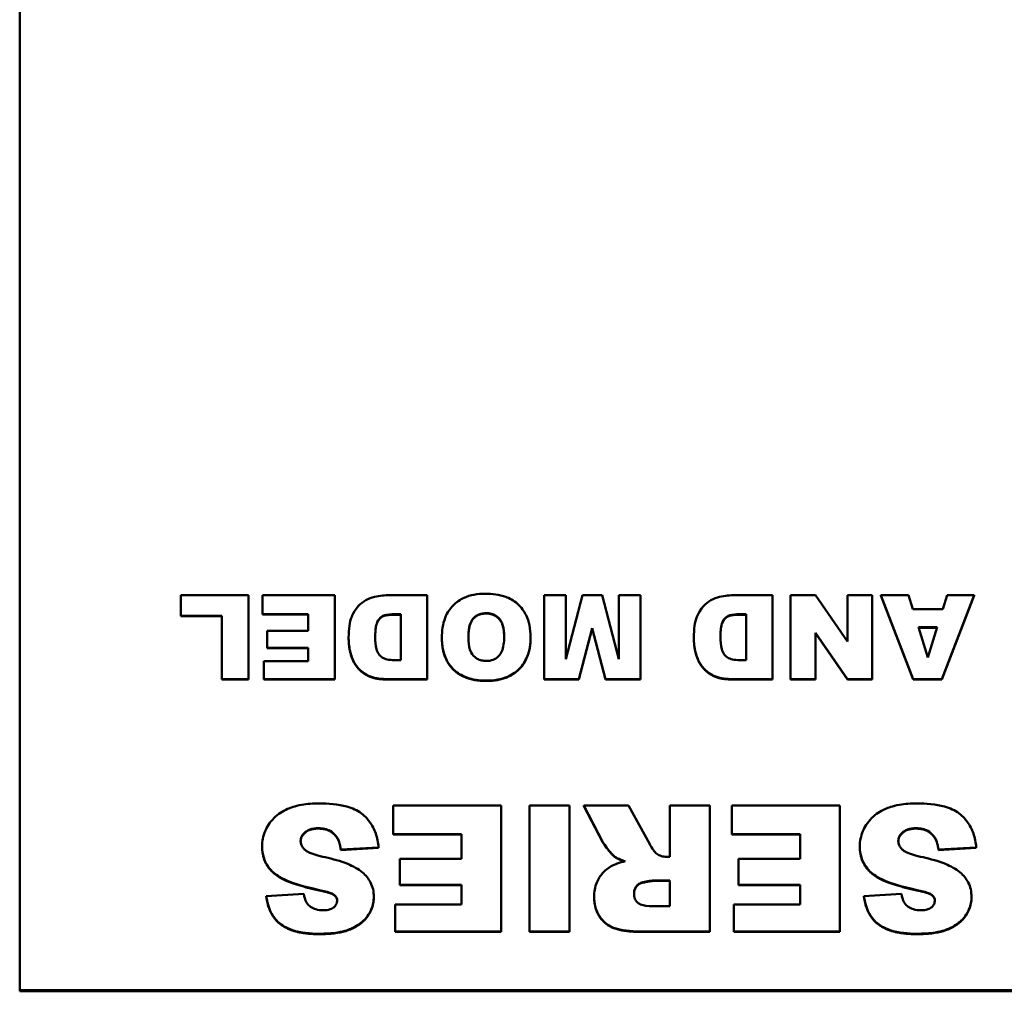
# Model space of a CAD drawing. Header units: inches. Extents: x -32 to 29.2, y -14.4 to 22.6.
# Tile 254 of 256: x -3.275 to -2.354, y 15.247 to 16.156. Entities that reach past the tile are written whole.
import ezdxf

# ---------------------------------------------------------------- set-up
doc = ezdxf.new("R2010")
doc.units = ezdxf.units.IN
doc.header["$MEASUREMENT"] = 0
doc.layers.add('Visible (ANSI)', color=7, linetype='Continuous', lineweight=50)
doc.layers.add('Visible Narrow (ANSI)', color=7, linetype='Continuous', lineweight=35)

msp = doc.modelspace()

# ---------------------------------------------------------------- linework, layer by layer
at = {"layer": 'Visible (ANSI)'}
for p, q in [((-3.2754, 15.24763), (-3.2754, 17.21122)), ((-3.06142, 15.61739), (-3.12471, 15.61739)), ((-3.12471, 15.61739), (-3.12471, 15.59804)), ((-3.06142, 15.53885), (-3.06142, 15.61739)), ((-2.98065, 15.61739), (-3.04809, 15.61739)), ((-3.04809, 15.61739), (-3.04809, 15.59962)), ((-2.98065, 15.53885), (-2.98065, 15.61739)), ((-2.89402, 15.61739), (-2.93075, 15.61739)), ((-2.89402, 15.53885), (-2.89402, 15.61739)), ((-2.76436, 15.61739), (-2.78461, 15.61739)), ((-2.78461, 15.61739), (-2.78461, 15.53885)), ((-2.74881, 15.61739), (-2.76436, 15.55744)), ((-2.76436, 15.55744), (-2.76436, 15.61739)), ((-2.73048, 15.61739), (-2.74881, 15.61739)), ((-2.71493, 15.55744), (-2.73048, 15.61739)), ((-2.69468, 15.61739), (-2.71493, 15.61739)), ((-2.71493, 15.61739), (-2.71493, 15.55744)), ((-2.69468, 15.53885), (-2.69468, 15.61739)), ((-2.57102, 15.61739), (-2.60775, 15.61739)), ((-2.57102, 15.53885), (-2.57102, 15.61739)), ((-2.53091, 15.61739), (-2.55424, 15.61739)), ((-2.55424, 15.61739), (-2.55424, 15.53885)), ((-2.50088, 15.57415), (-2.53091, 15.61739)), ((-2.47762, 15.61739), (-2.50088, 15.61739)), ((-2.50088, 15.61739), (-2.50088, 15.57415)), ((-2.47762, 15.53885), (-2.47762, 15.61739)), ((-2.44367, 15.61739), (-2.46954, 15.61739)), ((-2.46954, 15.61739), (-2.43951, 15.53885)), ((-2.46954, 15.61701), (-2.46954, 15.61739)), ((-2.43951, 15.53847), (-2.46954, 15.61701)), ((-2.43966, 15.60439), (-2.44367, 15.61739)), ((-2.41248, 15.53885), (-2.38238, 15.61739)), ((-2.38238, 15.61701), (-2.41248, 15.53847)), ((-2.40763, 15.61739), (-2.41156, 15.60439)), ((-2.38238, 15.61739), (-2.40763, 15.61739)), ((-2.38238, 15.61701), (-2.38238, 15.61739)), ((-3.12471, 15.59804), (-3.08613, 15.59804)), ((-3.12471, 15.59766), (-3.12471, 15.59804)), ((-3.08613, 15.59766), (-3.12471, 15.59766)), ((-3.08613, 15.59804), (-3.08613, 15.53885)), ((-3.04809, 15.59962), (-3.00544, 15.59962)), ((-3.04809, 15.59924), (-3.04809, 15.59962)), ((-3.00544, 15.59924), (-3.04809, 15.59924)), ((-3.00544, 15.59962), (-3.00544, 15.58413)), ((-2.92482, 15.59955), (-2.91874, 15.59955)), ((-2.91874, 15.59917), (-2.92482, 15.59917)), ((-2.91874, 15.59955), (-2.91874, 15.55661)), ((-2.60182, 15.59955), (-2.59574, 15.59955)), ((-2.59574, 15.59917), (-2.60182, 15.59917)), ((-2.59574, 15.59955), (-2.59574, 15.55661)), ((-2.41156, 15.60439), (-2.43966, 15.60439)), ((-3.00544, 15.58413), (-3.04386, 15.58413)), ((-3.04386, 15.58413), (-3.04386, 15.5681)), ((-2.75212, 15.53885), (-2.73972, 15.58662)), ((-2.73972, 15.58624), (-2.75212, 15.53847)), ((-2.73972, 15.58662), (-2.72725, 15.53885)), ((-2.73972, 15.58624), (-2.73972, 15.58662)), ((-2.72725, 15.53847), (-2.73972, 15.58624)), ((-2.53091, 15.58231), (-2.50072, 15.53885)), ((-2.53091, 15.53885), (-2.53091, 15.58231)), ((-2.50072, 15.53847), (-2.53091, 15.58193)), ((-2.4345, 15.58738), (-2.41695, 15.58738)), ((-2.42573, 15.55918), (-2.4345, 15.58738)), ((-2.41707, 15.587), (-2.43439, 15.587)), ((-2.41695, 15.58738), (-2.42573, 15.55918)), ((-2.96763, 15.57747), (-2.96763, 15.57785)), ((-2.88032, 15.57717), (-2.88032, 15.57755)), ((-2.79739, 15.57778), (-2.79739, 15.57816)), ((-2.64463, 15.57747), (-2.64463, 15.57785)), ((-3.04386, 15.5681), (-3.00544, 15.5681)), ((-3.04386, 15.56772), (-3.04386, 15.5681)), ((-3.00544, 15.56772), (-3.04386, 15.56772)), ((-3.00544, 15.5681), (-3.00544, 15.55563)), ((-3.04686, 15.55563), (-3.04686, 15.53885)), ((-3.00544, 15.55563), (-3.04686, 15.55563)), ((-2.91874, 15.55661), (-2.9249, 15.55661)), ((-2.59574, 15.55661), (-2.6019, 15.55661)), ((-3.08613, 15.53885), (-3.06142, 15.53885)), ((-3.08613, 15.53847), (-3.08613, 15.53885)), ((-3.06142, 15.53847), (-3.08613, 15.53847)), ((-3.06142, 15.53847), (-3.06142, 15.53885)), ((-3.04686, 15.53885), (-2.98065, 15.53885)), ((-3.04686, 15.53847), (-3.04686, 15.53885)), ((-2.98065, 15.53847), (-3.04686, 15.53847)), ((-2.98065, 15.53847), (-2.98065, 15.53885)), ((-2.93075, 15.53885), (-2.89402, 15.53885)), ((-2.89402, 15.53847), (-2.93075, 15.53847)), ((-2.89402, 15.53847), (-2.89402, 15.53885)), ((-2.78461, 15.53885), (-2.75212, 15.53885)), ((-2.78461, 15.53847), (-2.78461, 15.53885)), ((-2.75212, 15.53847), (-2.78461, 15.53847)), ((-2.75212, 15.53847), (-2.75212, 15.53885)), ((-2.72725, 15.53885), (-2.69468, 15.53885)), ((-2.72725, 15.53847), (-2.72725, 15.53885)), ((-2.69468, 15.53847), (-2.72725, 15.53847)), ((-2.69468, 15.53847), (-2.69468, 15.53885)), ((-2.60775, 15.53885), (-2.57102, 15.53885)), ((-2.57102, 15.53847), (-2.60775, 15.53847)), ((-2.57102, 15.53847), (-2.57102, 15.53885)), ((-2.55424, 15.53885), (-2.53091, 15.53885)), ((-2.55424, 15.53847), (-2.55424, 15.53885)), ((-2.53091, 15.53847), (-2.55424, 15.53847)), ((-2.53091, 15.53847), (-2.53091, 15.53885)), ((-2.50072, 15.53885), (-2.47762, 15.53885)), ((-2.50072, 15.53847), (-2.50072, 15.53885)), ((-2.47762, 15.53847), (-2.50072, 15.53847)), ((-2.47762, 15.53847), (-2.47762, 15.53885)), ((-2.43951, 15.53885), (-2.41248, 15.53885)), ((-2.43951, 15.53847), (-2.43951, 15.53885)), ((-2.41248, 15.53847), (-2.43951, 15.53847)), ((-2.41248, 15.53847), (-2.41248, 15.53885)), ((-2.82486, 15.42043), (-2.92604, 15.42043)), ((-2.92604, 15.42043), (-2.92604, 15.39378)), ((-2.82486, 15.30261), (-2.82486, 15.42043)), ((-2.7983, 15.42043), (-2.7983, 15.30261)), ((-2.76111, 15.42043), (-2.7983, 15.42043)), ((-2.76111, 15.30261), (-2.76111, 15.42043)), ((-2.70567, 15.42043), (-2.74759, 15.42043)), ((-2.74759, 15.42043), (-2.72969, 15.3863)), ((-2.74759, 15.42005), (-2.74759, 15.42043)), ((-2.72969, 15.38592), (-2.74759, 15.42005)), ((-2.68592, 15.38437), (-2.70567, 15.42043)), ((-2.62967, 15.42043), (-2.66698, 15.42043)), ((-2.66698, 15.42043), (-2.66698, 15.37258)), ((-2.62967, 15.30261), (-2.62967, 15.42043)), ((-2.50794, 15.42043), (-2.60912, 15.42043)), ((-2.60912, 15.42043), (-2.60912, 15.39378)), ((-2.50794, 15.30261), (-2.50794, 15.42043)), ((-2.97951, 15.39181), (-2.97951, 15.39219)), ((-2.92604, 15.39378), (-2.86205, 15.39378)), ((-2.92604, 15.3934), (-2.92604, 15.39378)), ((-2.86205, 15.3934), (-2.92604, 15.3934)), ((-2.86205, 15.39378), (-2.86205, 15.37053)), ((-2.60912, 15.39378), (-2.54513, 15.39378)), ((-2.60912, 15.3934), (-2.60912, 15.39378)), ((-2.54513, 15.3934), (-2.60912, 15.3934)), ((-2.54513, 15.39378), (-2.54513, 15.37053)), ((-2.42028, 15.39181), (-2.42028, 15.39219)), ((-3.04858, 15.38172), (-3.04858, 15.3821)), ((-2.97489, 15.37927), (-2.93955, 15.38142)), ((-2.93955, 15.38104), (-2.97489, 15.37889)), ((-2.97489, 15.37889), (-2.97489, 15.37927)), ((-2.93955, 15.38104), (-2.93955, 15.38142)), ((-2.48935, 15.38172), (-2.48935, 15.3821)), ((-2.41566, 15.37927), (-2.38032, 15.38142)), ((-2.38032, 15.38104), (-2.41566, 15.37889)), ((-2.41566, 15.37889), (-2.41566, 15.37927)), ((-2.38032, 15.38104), (-2.38032, 15.38142)), ((-2.86205, 15.37053), (-2.91968, 15.37053)), ((-2.91968, 15.37053), (-2.91968, 15.34649)), ((-2.71861, 15.37231), (-2.71861, 15.37269)), ((-2.66698, 15.37258), (-2.67021, 15.37258)), ((-2.54513, 15.37053), (-2.60276, 15.37053)), ((-2.60276, 15.37053), (-2.60276, 15.34649)), ((-2.68257, 15.35035), (-2.66698, 15.35035)), ((-2.66698, 15.34997), (-2.68257, 15.34997)), ((-2.66698, 15.35035), (-2.66698, 15.32642)), ((-2.9936, 15.34079), (-2.9936, 15.34117)), ((-2.91968, 15.34649), (-2.86205, 15.34649)), ((-2.91968, 15.34612), (-2.91968, 15.34649)), ((-2.86205, 15.34612), (-2.91968, 15.34612)), ((-2.86205, 15.34649), (-2.86205, 15.32779)), ((-2.60276, 15.34649), (-2.54513, 15.34649)), ((-2.60276, 15.34612), (-2.60276, 15.34649)), ((-2.54513, 15.34612), (-2.60276, 15.34612)), ((-2.54513, 15.34649), (-2.54513, 15.32779)), ((-2.43437, 15.34079), (-2.43437, 15.34117)), ((-3.00965, 15.33776), (-3.04465, 15.33572)), ((-3.04465, 15.33534), (-3.04465, 15.33572)), ((-2.98113, 15.33648), (-2.98113, 15.33686)), ((-2.94405, 15.33466), (-2.94405, 15.33504)), ((-2.73789, 15.33489), (-2.73789, 15.33527)), ((-2.45042, 15.33776), (-2.48542, 15.33572)), ((-2.48542, 15.33534), (-2.48542, 15.33572)), ((-2.4219, 15.33648), (-2.4219, 15.33686)), ((-2.38482, 15.33466), (-2.38482, 15.33504)), ((-2.92419, 15.32779), (-2.92419, 15.30261)), ((-2.86205, 15.32779), (-2.92419, 15.32779)), ((-2.66698, 15.32642), (-2.68315, 15.32642)), ((-2.60727, 15.32779), (-2.60727, 15.30261)), ((-2.54513, 15.32779), (-2.60727, 15.32779)), ((-2.92419, 15.30261), (-2.82486, 15.30261)), ((-2.92419, 15.30223), (-2.92419, 15.30261)), ((-2.82486, 15.30223), (-2.92419, 15.30223)), ((-2.82486, 15.30223), (-2.82486, 15.30261)), ((-2.7983, 15.30261), (-2.76111, 15.30261)), ((-2.7983, 15.30223), (-2.7983, 15.30261)), ((-2.76111, 15.30223), (-2.7983, 15.30223)), ((-2.76111, 15.30223), (-2.76111, 15.30261)), ((-2.69146, 15.30261), (-2.62967, 15.30261)), ((-2.62967, 15.30223), (-2.69146, 15.30223)), ((-2.62967, 15.30223), (-2.62967, 15.30261)), ((-2.60727, 15.30261), (-2.50794, 15.30261)), ((-2.60727, 15.30223), (-2.60727, 15.30261)), ((-2.50794, 15.30223), (-2.60727, 15.30223)), ((-2.50794, 15.30223), (-2.50794, 15.30261)), ((0.7246, 15.24763), (-3.2754, 15.24763)), ((-3.2754, 15.24668), (-3.2754, 15.24763)), ((-3.2754, 15.24668), (0.7246, 15.24668))]:
    msp.add_line(p, q, dxfattribs=at)
for points, degree, knots in [([(-2.93075, 15.61739), (-2.93308, 15.61739), (-2.93543, 15.61719), (-2.94033, 15.61649), (-2.94292, 15.61594), (-2.94546, 15.61527)], 3, [-0.03774435, -0.03774435, -0.03774435, -0.03774435, -0.01997479, -0.01997479, 0, 0, 0, 0]), ([(-2.83966, 15.61875), (-2.84327, 15.61875), (-2.84691, 15.61848), (-2.8536, 15.61722), (-2.85667, 15.61632), (-2.86324, 15.61335), (-2.86699, 15.61088), (-2.87275, 15.60488), (-2.87539, 15.60132), (-2.87957, 15.59047), (-2.88032, 15.58385), (-2.88032, 15.57755)], 3, [-0.2313697, -0.2313697, -0.2313697, -0.2313697, -0.1842829, -0.1842829, -0.1425294, -0.1425294, -0.0898686, -0.0898686, -0.0489073, -0.0489073, 0, 0, 0, 0]), ([(-2.79739, 15.57816), (-2.79739, 15.5819), (-2.7977, 15.58568), (-2.79912, 15.59262), (-2.80015, 15.59579), (-2.80336, 15.60226), (-2.806, 15.6061), (-2.81323, 15.61267), (-2.81708, 15.61462), (-2.82658, 15.61804), (-2.83328, 15.61875), (-2.83966, 15.61875)], 3, [-0.1540541, -0.1540541, -0.1540541, -0.1540541, -0.1276702, -0.1276702, -0.1042184, -0.1042184, -0.0769723, -0.0769723, -0.04865, -0.04865, 0, 0, 0, 0]), ([(-2.60775, 15.61739), (-2.61008, 15.61739), (-2.61243, 15.61719), (-2.61733, 15.61649), (-2.61992, 15.61594), (-2.62245, 15.61527)], 3, [-0.03774435, -0.03774435, -0.03774435, -0.03774435, -0.01997479, -0.01997479, 0, 0, 0, 0]), ([(-2.94546, 15.61527), (-2.94835, 15.61451), (-2.95101, 15.61323), (-2.95537, 15.6102), (-2.95794, 15.6081), (-2.96297, 15.60152), (-2.96428, 15.59842), (-2.96681, 15.59234), (-2.96763, 15.5856), (-2.96763, 15.57785)], 3, [-0.1054449, -0.1054449, -0.1054449, -0.1054449, -0.088018, -0.088018, -0.0743713, -0.0743713, -0.0601094, -0.0601094, 0, 0, 0, 0]), ([(-2.62245, 15.61527), (-2.62535, 15.61451), (-2.62801, 15.61323), (-2.63237, 15.6102), (-2.63494, 15.6081), (-2.63996, 15.60152), (-2.64128, 15.59842), (-2.64381, 15.59234), (-2.64463, 15.5856), (-2.64463, 15.57785)], 3, [-0.1054449, -0.1054449, -0.1054449, -0.1054449, -0.088018, -0.088018, -0.0743713, -0.0743713, -0.0601094, -0.0601094, 0, 0, 0, 0]), ([(-2.94276, 15.57831), (-2.94276, 15.58137), (-2.94262, 15.58492), (-2.94175, 15.58965), (-2.94122, 15.59171), (-2.93929, 15.59492), (-2.93844, 15.59596), (-2.93617, 15.59779), (-2.93497, 15.59828), (-2.93145, 15.5993), (-2.92823, 15.59955), (-2.92482, 15.59955)], 3, [-0.09769002, -0.09769002, -0.09769002, -0.09769002, -0.06560983, -0.06560983, -0.04765919, -0.04765919, -0.03760398, -0.03760398, -0.0259737, -0.0259737, 0, 0, 0, 0]), ([(-2.92482, 15.59917), (-2.93252, 15.59917), (-2.93907, 15.59577), (-2.94274, 15.58742), (-2.94276, 15.57813)], 2, [0, 0, 0, 1, 2, 2.989279, 2.989279, 2.989279]), ([(-2.8556, 15.57725), (-2.8556, 15.58309), (-2.85495, 15.58818), (-2.85259, 15.59375), (-2.85164, 15.59517), (-2.84898, 15.59775), (-2.84745, 15.59873), (-2.84356, 15.60028), (-2.84123, 15.60061), (-2.83889, 15.60061)], 3, [-0.07584095, -0.07584095, -0.07584095, -0.07584095, -0.04621762, -0.04621762, -0.03199031, -0.03199031, -0.01778797, -0.01778797, 0, 0, 0, 0]), ([(-2.83889, 15.60023), (-2.84682, 15.60023), (-2.85557, 15.59006), (-2.8556, 15.57708)], 2, [0, 0, 0, 1, 1.992092, 1.992092, 1.992092]), ([(-2.83889, 15.60061), (-2.83729, 15.60061), (-2.83569, 15.60044), (-2.8327, 15.59968), (-2.83134, 15.59912), (-2.82828, 15.59725), (-2.82714, 15.59601), (-2.82514, 15.59366), (-2.82419, 15.59164), (-2.82243, 15.58603), (-2.82211, 15.58199), (-2.82211, 15.57831)], 3, [-0.06208102, -0.06208102, -0.06208102, -0.06208102, -0.05694469, -0.05694469, -0.05219523, -0.05219523, -0.04538502, -0.04538502, -0.02858013, -0.02858013, 0, 0, 0, 0]), ([(-2.82211, 15.57812), (-2.82214, 15.58984), (-2.83112, 15.60023), (-2.83889, 15.60023)], 2, [0.007987, 0.007987, 0.007987, 1, 2, 2, 2]), ([(-2.61976, 15.57831), (-2.61976, 15.58137), (-2.61961, 15.58492), (-2.61875, 15.58965), (-2.61821, 15.59171), (-2.61628, 15.59492), (-2.61543, 15.59596), (-2.61316, 15.59779), (-2.61197, 15.59828), (-2.60845, 15.5993), (-2.60523, 15.59955), (-2.60182, 15.59955)], 3, [-0.09769002, -0.09769002, -0.09769002, -0.09769002, -0.06560983, -0.06560983, -0.04765919, -0.04765919, -0.03760398, -0.03760398, -0.0259737, -0.0259737, 0, 0, 0, 0]), ([(-2.60182, 15.59917), (-2.60952, 15.59917), (-2.61606, 15.59577), (-2.61974, 15.58742), (-2.61976, 15.57813)], 2, [0, 0, 0, 1, 2, 2.989279, 2.989279, 2.989279]), ([(-2.96763, 15.57785), (-2.96763, 15.57369), (-2.96723, 15.56954), (-2.96534, 15.56076), (-2.96394, 15.55731), (-2.96083, 15.55179), (-2.95867, 15.5488), (-2.95241, 15.54356), (-2.94921, 15.54206), (-2.94232, 15.53946), (-2.93654, 15.53885), (-2.93075, 15.53885)], 3, [-0.1178347, -0.1178347, -0.1178347, -0.1178347, -0.1012133, -0.1012133, -0.0820028, -0.0820028, -0.063194, -0.063194, -0.0441473, -0.0441473, 0, 0, 0, 0]), ([(-2.9249, 15.55661), (-2.92708, 15.55661), (-2.92935, 15.55679), (-2.93316, 15.5577), (-2.9348, 15.55832), (-2.93782, 15.56024), (-2.93872, 15.56131), (-2.94029, 15.5634), (-2.94102, 15.56523), (-2.94245, 15.57038), (-2.94276, 15.57437), (-2.94276, 15.57831)], 3, [-0.06686526, -0.06686526, -0.06686526, -0.06686526, -0.05931675, -0.05931675, -0.05332585, -0.05332585, -0.04687474, -0.04687474, -0.03057416, -0.03057416, 0, 0, 0, 0]), ([(-2.88032, 15.57755), (-2.88032, 15.57403), (-2.88004, 15.57048), (-2.87875, 15.5639), (-2.87783, 15.56086), (-2.8742, 15.55298), (-2.87132, 15.54974), (-2.86584, 15.54456), (-2.862, 15.54223), (-2.85172, 15.53831), (-2.84517, 15.53749), (-2.83874, 15.53749)], 3, [-0.134884, -0.134884, -0.134884, -0.134884, -0.1201323, -0.1201323, -0.1068585, -0.1068585, -0.0839395, -0.0839395, -0.0489649, -0.0489649, 0, 0, 0, 0]), ([(-2.83866, 15.55585), (-2.84024, 15.55585), (-2.84181, 15.55601), (-2.84475, 15.55672), (-2.84609, 15.55723), (-2.84923, 15.55903), (-2.85043, 15.56028), (-2.85251, 15.56265), (-2.85349, 15.5646), (-2.85526, 15.56997), (-2.8556, 15.57375), (-2.8556, 15.57725)], 3, [-0.06174991, -0.06174991, -0.06174991, -0.06174991, -0.05631971, -0.05631971, -0.05131621, -0.05131621, -0.0437547, -0.0437547, -0.027149, -0.027149, 0, 0, 0, 0]), ([(-2.83874, 15.53749), (-2.8352, 15.53749), (-2.83163, 15.53775), (-2.825, 15.53897), (-2.82193, 15.53985), (-2.81386, 15.54331), (-2.81038, 15.54614), (-2.80474, 15.55183), (-2.80228, 15.55565), (-2.79825, 15.56569), (-2.79739, 15.57196), (-2.79739, 15.57816)], 3, [-0.1409845, -0.1409845, -0.1409845, -0.1409845, -0.1245515, -0.1245515, -0.1097142, -0.1097142, -0.0837186, -0.0837186, -0.0480771, -0.0480771, 0, 0, 0, 0]), ([(-2.82211, 15.57831), (-2.82211, 15.57328), (-2.8227, 15.56863), (-2.82504, 15.56316), (-2.82607, 15.56155), (-2.82898, 15.55874), (-2.83052, 15.55772), (-2.83431, 15.55619), (-2.83647, 15.55585), (-2.83866, 15.55585)], 3, [-0.08158769, -0.08158769, -0.08158769, -0.08158769, -0.04780412, -0.04780412, -0.03118184, -0.03118184, -0.01672879, -0.01672879, 0, 0, 0, 0]), ([(-2.64463, 15.57785), (-2.64463, 15.57369), (-2.64423, 15.56954), (-2.64234, 15.56076), (-2.64093, 15.55731), (-2.63782, 15.55179), (-2.63566, 15.5488), (-2.62941, 15.54356), (-2.6262, 15.54206), (-2.61932, 15.53946), (-2.61354, 15.53885), (-2.60775, 15.53885)], 3, [-0.1178347, -0.1178347, -0.1178347, -0.1178347, -0.1012133, -0.1012133, -0.0820028, -0.0820028, -0.063194, -0.063194, -0.0441473, -0.0441473, 0, 0, 0, 0]), ([(-2.6019, 15.55661), (-2.60408, 15.55661), (-2.60634, 15.55679), (-2.61015, 15.5577), (-2.61179, 15.55832), (-2.61482, 15.56024), (-2.61572, 15.56131), (-2.61728, 15.5634), (-2.61802, 15.56523), (-2.61945, 15.57038), (-2.61976, 15.57437), (-2.61976, 15.57831)], 3, [-0.06686526, -0.06686526, -0.06686526, -0.06686526, -0.05931675, -0.05931675, -0.05332585, -0.05332585, -0.04687474, -0.04687474, -0.03057416, -0.03057416, 0, 0, 0, 0]), ([(-2.99533, 15.42247), (-3.00073, 15.42247), (-3.00626, 15.42212), (-3.01798, 15.42009), (-3.02219, 15.41848), (-3.02939, 15.4153), (-3.03366, 15.41253), (-3.04171, 15.40455), (-3.04426, 15.39989), (-3.04763, 15.39196), (-3.04858, 15.38712), (-3.04858, 15.3821)], 3, [-0.1116521, -0.1116521, -0.1116521, -0.1116521, -0.1016227, -0.1016227, -0.0895655, -0.0895655, -0.0666991, -0.0666991, -0.0389809, -0.0389809, 0, 0, 0, 0]), ([(-2.93955, 15.38142), (-2.93992, 15.38584), (-2.94078, 15.3902), (-2.94369, 15.39835), (-2.94563, 15.40204), (-2.94941, 15.40718), (-2.95187, 15.41041), (-2.95952, 15.41617), (-2.96433, 15.41817), (-2.97742, 15.42179), (-2.9868, 15.42247), (-2.99533, 15.42247)], 3, [-0.2792457, -0.2792457, -0.2792457, -0.2792457, -0.2067611, -0.2067611, -0.1382631, -0.1382631, -0.1032784, -0.1032784, -0.0650505, -0.0650505, 0, 0, 0, 0]), ([(-2.4361, 15.42247), (-2.4415, 15.42247), (-2.44703, 15.42212), (-2.45875, 15.42009), (-2.46296, 15.41848), (-2.47016, 15.4153), (-2.47443, 15.41253), (-2.48248, 15.40455), (-2.48503, 15.39989), (-2.4884, 15.39196), (-2.48935, 15.38712), (-2.48935, 15.3821)], 3, [-0.1116521, -0.1116521, -0.1116521, -0.1116521, -0.1016227, -0.1016227, -0.0895655, -0.0895655, -0.0666991, -0.0666991, -0.0389809, -0.0389809, 0, 0, 0, 0]), ([(-2.38032, 15.38142), (-2.38069, 15.38584), (-2.38155, 15.3902), (-2.38446, 15.39835), (-2.3864, 15.40204), (-2.39018, 15.40718), (-2.39264, 15.41041), (-2.40029, 15.41617), (-2.4051, 15.41817), (-2.41819, 15.42179), (-2.42757, 15.42247), (-2.4361, 15.42247)], 3, [-0.2792457, -0.2792457, -0.2792457, -0.2792457, -0.2067611, -0.2067611, -0.1382631, -0.1382631, -0.1032784, -0.1032784, -0.0650505, -0.0650505, 0, 0, 0, 0]), ([(-3.01254, 15.3872), (-3.01254, 15.38793), (-3.01247, 15.38865), (-3.01215, 15.39006), (-3.01192, 15.39074), (-3.01094, 15.3928), (-3.00996, 15.39404), (-3.00766, 15.39619), (-3.00618, 15.39726), (-3.0015, 15.39901), (-2.99872, 15.39934), (-2.99603, 15.39934)], 3, [-0.0719674, -0.0719674, -0.0719674, -0.0719674, -0.06379806, -0.06379806, -0.05568408, -0.05568408, -0.03812483, -0.03812483, -0.02053126, -0.02053126, 0, 0, 0, 0]), ([(-2.99603, 15.39896), (-3.00388, 15.39896), (-3.01245, 15.39166), (-3.01254, 15.38702)], 2, [0, 0, 0, 1, 1.97973, 1.97973, 1.97973]), ([(-2.99603, 15.39934), (-2.99404, 15.39934), (-2.99204, 15.39915), (-2.98834, 15.39831), (-2.98664, 15.3977), (-2.98289, 15.39566), (-2.98105, 15.3941), (-2.97951, 15.39219)], 3, [-0.04785209, -0.04785209, -0.04785209, -0.04785209, -0.0326965, -0.0326965, -0.01886617, -0.01886617, 0, 0, 0, 0]), ([(-2.45331, 15.3872), (-2.45331, 15.38793), (-2.45324, 15.38865), (-2.45292, 15.39006), (-2.45269, 15.39074), (-2.45171, 15.3928), (-2.45073, 15.39404), (-2.44843, 15.39619), (-2.44695, 15.39726), (-2.44227, 15.39901), (-2.43949, 15.39934), (-2.4368, 15.39934)], 3, [-0.0719674, -0.0719674, -0.0719674, -0.0719674, -0.06379806, -0.06379806, -0.05568408, -0.05568408, -0.03812483, -0.03812483, -0.02053126, -0.02053126, 0, 0, 0, 0]), ([(-2.4368, 15.39896), (-2.44465, 15.39896), (-2.45322, 15.39166), (-2.45331, 15.38702)], 2, [0, 0, 0, 1, 1.97973, 1.97973, 1.97973]), ([(-2.4368, 15.39934), (-2.43481, 15.39934), (-2.43281, 15.39915), (-2.42911, 15.39831), (-2.42741, 15.3977), (-2.42366, 15.39566), (-2.42182, 15.3941), (-2.42028, 15.39219)], 3, [-0.04785209, -0.04785209, -0.04785209, -0.04785209, -0.0326965, -0.0326965, -0.01886617, -0.01886617, 0, 0, 0, 0]), ([(-3.00838, 15.37904), (-3.00913, 15.37969), (-3.00983, 15.38041), (-3.01098, 15.38192), (-3.01144, 15.38268), (-3.01229, 15.38469), (-3.01254, 15.38592), (-3.01254, 15.3872)], 3, [-0.02452063, -0.02452063, -0.02452063, -0.02452063, -0.01688069, -0.01688069, -0.00993742, -0.00993742, 0, 0, 0, 0]), ([(-2.97951, 15.39219), (-2.97824, 15.39057), (-2.97731, 15.38868), (-2.97577, 15.38436), (-2.97523, 15.38177), (-2.97489, 15.37927)], 3, [-0.03547416, -0.03547416, -0.03547416, -0.03547416, -0.01963103, -0.01963103, 0, 0, 0, 0]), ([(-2.72969, 15.3863), (-2.72801, 15.38313), (-2.72389, 15.37817), (-2.72086, 15.37476), (-2.71962, 15.37345), (-2.71861, 15.37269)], 3, [-0.02853984, -0.02853984, -0.02853984, -0.02853984, -0.00977722, -0.00977722, 0, 0, 0, 0]), ([(-2.44915, 15.37904), (-2.4499, 15.37969), (-2.4506, 15.38041), (-2.45175, 15.38192), (-2.45221, 15.38268), (-2.45306, 15.38469), (-2.45331, 15.38592), (-2.45331, 15.3872)], 3, [-0.02452063, -0.02452063, -0.02452063, -0.02452063, -0.01688069, -0.01688069, -0.00993742, -0.00993742, 0, 0, 0, 0]), ([(-2.42028, 15.39219), (-2.41901, 15.39057), (-2.41808, 15.38868), (-2.41654, 15.38436), (-2.416, 15.38177), (-2.41566, 15.37927)], 3, [-0.03547416, -0.03547416, -0.03547416, -0.03547416, -0.01963103, -0.01963103, 0, 0, 0, 0]), ([(-3.04858, 15.3821), (-3.04858, 15.3786), (-3.0481, 15.37516), (-3.04615, 15.36896), (-3.04469, 15.36575), (-3.03973, 15.35906), (-3.03615, 15.35611), (-3.02712, 15.35062), (-3.01803, 15.34639), (-2.9936, 15.34117)], 3, [-0.5995832, -0.5995832, -0.5995832, -0.5995832, -0.4581175, -0.4581175, -0.3374607, -0.3374607, -0.1905298, -0.1905298, 0, 0, 0, 0]), ([(-2.98944, 15.37212), (-2.99594, 15.37356), (-3.00155, 15.37518), (-3.00641, 15.3776), (-3.00753, 15.37827), (-3.00838, 15.37904)], 3, [-0.03678535, -0.03678535, -0.03678535, -0.03678535, -0.00878684, -0.00878684, 0, 0, 0, 0]), ([(-2.67934, 15.3753), (-2.68044, 15.37612), (-2.6815, 15.37736), (-2.6837, 15.3804), (-2.6849, 15.38247), (-2.68592, 15.38437)], 3, [-0.02879431, -0.02879431, -0.02879431, -0.02879431, -0.0166586, -0.0166586, 0, 0, 0, 0]), ([(-2.48935, 15.3821), (-2.48935, 15.3786), (-2.48887, 15.37516), (-2.48692, 15.36896), (-2.48546, 15.36575), (-2.4805, 15.35906), (-2.47692, 15.35611), (-2.46789, 15.35062), (-2.4588, 15.34639), (-2.43437, 15.34117)], 3, [-0.5995832, -0.5995832, -0.5995832, -0.5995832, -0.4581175, -0.4581175, -0.3374607, -0.3374607, -0.1905298, -0.1905298, 0, 0, 0, 0]), ([(-2.43021, 15.37212), (-2.43671, 15.37356), (-2.44232, 15.37518), (-2.44718, 15.3776), (-2.4483, 15.37827), (-2.44915, 15.37904)], 3, [-0.03678535, -0.03678535, -0.03678535, -0.03678535, -0.00878684, -0.00878684, 0, 0, 0, 0]), ([(-2.95456, 15.35783), (-2.95854, 15.36126), (-2.96361, 15.36389), (-2.97508, 15.36859), (-2.98247, 15.3706), (-2.98944, 15.37212)], 3, [-0.09455123, -0.09455123, -0.09455123, -0.09455123, -0.05439136, -0.05439136, 0, 0, 0, 0]), ([(-2.7089, 15.36838), (-2.71138, 15.36784), (-2.71393, 15.36716), (-2.71825, 15.36562), (-2.7202, 15.36478), (-2.72195, 15.36373)], 3, [-0.03501951, -0.03501951, -0.03501951, -0.03501951, -0.0156166, -0.0156166, 0, 0, 0, 0]), ([(-2.71861, 15.37269), (-2.7174, 15.37186), (-2.71596, 15.37113), (-2.7128, 15.36972), (-2.7108, 15.369), (-2.7089, 15.36838)], 3, [-0.02638094, -0.02638094, -0.02638094, -0.02638094, -0.01521884, -0.01521884, 0, 0, 0, 0]), ([(-2.67021, 15.37258), (-2.67185, 15.37258), (-2.67347, 15.37279), (-2.67658, 15.37372), (-2.67801, 15.3744), (-2.67934, 15.3753)], 3, [-0.02477057, -0.02477057, -0.02477057, -0.02477057, -0.01227718, -0.01227718, 0, 0, 0, 0]), ([(-2.39533, 15.35783), (-2.39931, 15.36126), (-2.40438, 15.36389), (-2.41585, 15.36859), (-2.42324, 15.3706), (-2.43021, 15.37212)], 3, [-0.09455123, -0.09455123, -0.09455123, -0.09455123, -0.05439136, -0.05439136, 0, 0, 0, 0]), ([(-2.94405, 15.33504), (-2.94405, 15.33744), (-2.94429, 15.33982), (-2.94532, 15.34439), (-2.94609, 15.34653), (-2.94894, 15.35215), (-2.95149, 15.35521), (-2.95456, 15.35783)], 3, [-0.06735087, -0.06735087, -0.06735087, -0.06735087, -0.04875334, -0.04875334, -0.03105094, -0.03105094, 0, 0, 0, 0]), ([(-2.72195, 15.36373), (-2.72496, 15.36193), (-2.72765, 15.35976), (-2.73186, 15.35505), (-2.73397, 15.35219), (-2.73722, 15.34431), (-2.73789, 15.3398), (-2.73789, 15.33527)], 3, [-0.1037999, -0.1037999, -0.1037999, -0.1037999, -0.0659475, -0.0659475, -0.0351479, -0.0351479, 0, 0, 0, 0]), ([(-2.38482, 15.33504), (-2.38482, 15.33744), (-2.38506, 15.33982), (-2.38609, 15.34439), (-2.38686, 15.34653), (-2.38971, 15.35215), (-2.39226, 15.35521), (-2.39533, 15.35783)], 3, [-0.06735087, -0.06735087, -0.06735087, -0.06735087, -0.04875334, -0.04875334, -0.03105094, -0.03105094, 0, 0, 0, 0]), ([(-2.70059, 15.33822), (-2.70059, 15.33934), (-2.70044, 15.34044), (-2.6998, 15.34256), (-2.69932, 15.34354), (-2.698, 15.34546), (-2.69711, 15.34642), (-2.69486, 15.34796), (-2.69361, 15.34847), (-2.69227, 15.34876)], 3, [-0.03969649, -0.03969649, -0.03969649, -0.03969649, -0.0301838, -0.0301838, -0.02090417, -0.02090417, -0.01046428, -0.01046428, 0, 0, 0, 0]), ([(-2.69227, 15.34838), (-2.69597, 15.34759), (-2.70054, 15.34176), (-2.70059, 15.33801)], 2, [0, 0, 0, 1, 1.977234, 1.977234, 1.977234]), ([(-2.69227, 15.34876), (-2.69037, 15.34918), (-2.68814, 15.34964), (-2.68499, 15.35015), (-2.68356, 15.35035), (-2.68257, 15.35035)], 3, [-0.01956487, -0.01956487, -0.01956487, -0.01956487, -0.00755588, -0.00755588, 0, 0, 0, 0]), ([(-2.9936, 15.34117), (-2.98927, 15.34031), (-2.98552, 15.33931), (-2.98242, 15.33778), (-2.98169, 15.33736), (-2.98113, 15.33686)], 3, [-0.02660079, -0.02660079, -0.02660079, -0.02660079, -0.00578557, -0.00578557, 0, 0, 0, 0]), ([(-2.43437, 15.34117), (-2.43004, 15.34031), (-2.42629, 15.33931), (-2.42319, 15.33778), (-2.42246, 15.33736), (-2.4219, 15.33686)], 3, [-0.02660079, -0.02660079, -0.02660079, -0.02660079, -0.00578557, -0.00578557, 0, 0, 0, 0]), ([(-3.04465, 15.33572), (-3.04397, 15.33033), (-3.04258, 15.32494), (-3.03817, 15.31656), (-3.03575, 15.31344), (-3.0303, 15.30879), (-3.02645, 15.30613), (-3.01236, 15.30138), (-3.00341, 15.30057), (-2.9951, 15.30057)], 3, [-0.265126, -0.265126, -0.265126, -0.265126, -0.1774462, -0.1774462, -0.1131793, -0.1131793, -0.0632734, -0.0632734, 0, 0, 0, 0]), ([(-2.99141, 15.32257), (-2.99374, 15.32257), (-2.99612, 15.32281), (-3.00016, 15.32398), (-3.00184, 15.32476), (-3.00439, 15.32665), (-3.00574, 15.32789), (-3.00837, 15.33232), (-3.00918, 15.33507), (-3.00965, 15.33776)], 3, [-0.09840579, -0.09840579, -0.09840579, -0.09840579, -0.0658385, -0.0658385, -0.0397251, -0.0397251, -0.02123876, -0.02123876, 0, 0, 0, 0]), ([(-2.9951, 15.30057), (-2.98938, 15.30057), (-2.98338, 15.3009), (-2.97109, 15.30294), (-2.96707, 15.30454), (-2.9606, 15.30748), (-2.95679, 15.30986), (-2.94974, 15.31666), (-2.94769, 15.32049), (-2.94486, 15.32709), (-2.94405, 15.33098), (-2.94405, 15.33504)], 3, [-0.09735248, -0.09735248, -0.09735248, -0.09735248, -0.08733388, -0.08733388, -0.07554372, -0.07554372, -0.05557704, -0.05557704, -0.03149812, -0.03149812, 0, 0, 0, 0]), ([(-2.97835, 15.33187), (-2.97835, 15.33124), (-2.97842, 15.33063), (-2.97868, 15.32943), (-2.97887, 15.32886), (-2.97964, 15.32726), (-2.98037, 15.32635), (-2.98203, 15.32487), (-2.98314, 15.3241), (-2.98692, 15.3228), (-2.98923, 15.32257), (-2.99141, 15.32257)], 3, [-0.06266337, -0.06266337, -0.06266337, -0.06266337, -0.05428358, -0.05428358, -0.04620224, -0.04620224, -0.03049361, -0.03049361, -0.01657494, -0.01657494, 0, 0, 0, 0]), ([(-2.98113, 15.33686), (-2.9806, 15.33643), (-2.98011, 15.33595), (-2.97932, 15.33497), (-2.97901, 15.33446), (-2.9785, 15.33326), (-2.97835, 15.33258), (-2.97835, 15.33187)], 3, [-0.01527857, -0.01527857, -0.01527857, -0.01527857, -0.01009745, -0.01009745, -0.00551869, -0.00551869, 0, 0, 0, 0]), ([(-2.73789, 15.33527), (-2.73789, 15.33216), (-2.73757, 15.32906), (-2.73612, 15.32326), (-2.73506, 15.32061), (-2.73254, 15.31636), (-2.73032, 15.31303), (-2.72272, 15.30715), (-2.71894, 15.30583), (-2.70967, 15.30326), (-2.70082, 15.30261), (-2.69146, 15.30261)], 3, [-0.208706, -0.208706, -0.208706, -0.208706, -0.1663121, -0.1663121, -0.1271892, -0.1271892, -0.0991142, -0.0991142, -0.071265, -0.071265, 0, 0, 0, 0]), ([(-2.68315, 15.32642), (-2.68771, 15.32642), (-2.69167, 15.32689), (-2.6958, 15.32859), (-2.69674, 15.32923), (-2.69852, 15.331), (-2.69922, 15.33207), (-2.70035, 15.33484), (-2.70059, 15.33653), (-2.70059, 15.33822)], 3, [-0.05213515, -0.05213515, -0.05213515, -0.05213515, -0.03232828, -0.03232828, -0.02314783, -0.02314783, -0.01306998, -0.01306998, 0, 0, 0, 0]), ([(-2.48542, 15.33572), (-2.48474, 15.33033), (-2.48335, 15.32494), (-2.47894, 15.31656), (-2.47652, 15.31344), (-2.47107, 15.30879), (-2.46722, 15.30613), (-2.45313, 15.30138), (-2.44418, 15.30057), (-2.43587, 15.30057)], 3, [-0.265126, -0.265126, -0.265126, -0.265126, -0.1774462, -0.1774462, -0.1131793, -0.1131793, -0.0632734, -0.0632734, 0, 0, 0, 0]), ([(-2.43218, 15.32257), (-2.43451, 15.32257), (-2.43689, 15.32281), (-2.44093, 15.32398), (-2.44261, 15.32476), (-2.44516, 15.32665), (-2.44651, 15.32789), (-2.44914, 15.33232), (-2.44995, 15.33507), (-2.45042, 15.33776)], 3, [-0.09840579, -0.09840579, -0.09840579, -0.09840579, -0.0658385, -0.0658385, -0.0397251, -0.0397251, -0.02123876, -0.02123876, 0, 0, 0, 0]), ([(-2.43587, 15.30057), (-2.43015, 15.30057), (-2.42415, 15.3009), (-2.41186, 15.30294), (-2.40784, 15.30454), (-2.40137, 15.30748), (-2.39756, 15.30986), (-2.39051, 15.31666), (-2.38846, 15.32049), (-2.38563, 15.32709), (-2.38482, 15.33098), (-2.38482, 15.33504)], 3, [-0.09735248, -0.09735248, -0.09735248, -0.09735248, -0.08733388, -0.08733388, -0.07554372, -0.07554372, -0.05557704, -0.05557704, -0.03149812, -0.03149812, 0, 0, 0, 0]), ([(-2.41912, 15.33187), (-2.41912, 15.33124), (-2.41919, 15.33063), (-2.41945, 15.32943), (-2.41964, 15.32886), (-2.42041, 15.32726), (-2.42114, 15.32635), (-2.4228, 15.32487), (-2.42391, 15.3241), (-2.42769, 15.3228), (-2.43, 15.32257), (-2.43218, 15.32257)], 3, [-0.06266337, -0.06266337, -0.06266337, -0.06266337, -0.05428358, -0.05428358, -0.04620224, -0.04620224, -0.03049361, -0.03049361, -0.01657494, -0.01657494, 0, 0, 0, 0]), ([(-2.4219, 15.33686), (-2.42137, 15.33643), (-2.42088, 15.33595), (-2.42009, 15.33497), (-2.41978, 15.33446), (-2.41927, 15.33326), (-2.41912, 15.33258), (-2.41912, 15.33187)], 3, [-0.01527857, -0.01527857, -0.01527857, -0.01527857, -0.01009745, -0.01009745, -0.00551869, -0.00551869, 0, 0, 0, 0])]:
    msp.add_open_spline(points, degree=degree, knots=knots, dxfattribs=at)
for points in [[(-2.93075, 15.53847), (-2.94161, 15.53847), (-2.95501, 15.54429), (-2.96371, 15.5551), (-2.96763, 15.56946), (-2.96763, 15.57747)], [(-2.83874, 15.53711), (-2.85868, 15.53711), (-2.88032, 15.5582), (-2.88032, 15.57717)], [(-2.79739, 15.57778), (-2.79739, 15.55857), (-2.81926, 15.53711), (-2.83874, 15.53711)], [(-2.60775, 15.53847), (-2.61861, 15.53847), (-2.632, 15.54429), (-2.6407, 15.5551), (-2.64463, 15.56946), (-2.64463, 15.57747)], [(-2.97951, 15.39181), (-2.98528, 15.39896), (-2.99603, 15.39896)], [(-2.42028, 15.39181), (-2.42605, 15.39896), (-2.4368, 15.39896)], [(-2.97489, 15.37889), (-2.97604, 15.38739), (-2.97951, 15.39181)], [(-2.71861, 15.37231), (-2.72057, 15.37378), (-2.72831, 15.38331), (-2.72969, 15.38592)], [(-2.41566, 15.37889), (-2.41681, 15.38739), (-2.42028, 15.39181)], [(-2.9936, 15.34079), (-3.01797, 15.346), (-3.03899, 15.35655), (-3.04858, 15.37208), (-3.04858, 15.38172)], [(-2.43437, 15.34079), (-2.45874, 15.346), (-2.47976, 15.35655), (-2.48935, 15.37208), (-2.48935, 15.38172)], [(-2.70959, 15.36823), (-2.71565, 15.37027), (-2.71861, 15.37231)], [(-2.68257, 15.34997), (-2.685, 15.34997), (-2.69227, 15.34838)], [(-2.98113, 15.33648), (-2.98378, 15.33886), (-2.9936, 15.34079)], [(-2.4219, 15.33648), (-2.42455, 15.33886), (-2.43437, 15.34079)], [(-2.9951, 15.30019), (-3.0182, 15.30019), (-3.04234, 15.31697), (-3.04465, 15.33534)], [(-2.94405, 15.33466), (-2.94405, 15.32559), (-2.95479, 15.30949), (-2.97639, 15.30019), (-2.9951, 15.30019)], [(-2.97836, 15.33165), (-2.97844, 15.33428), (-2.98113, 15.33648)], [(-2.69146, 15.30223), (-2.70856, 15.30223), (-2.72681, 15.30802), (-2.73789, 15.32366), (-2.73789, 15.33489)], [(-2.43587, 15.30019), (-2.45897, 15.30019), (-2.48311, 15.31697), (-2.48542, 15.33534)], [(-2.38482, 15.33466), (-2.38482, 15.32559), (-2.39556, 15.30949), (-2.41716, 15.30019), (-2.43587, 15.30019)], [(-2.41913, 15.33165), (-2.41921, 15.33428), (-2.4219, 15.33648)]]:
    msp.add_open_spline(points, degree=2, dxfattribs=at)
at = {"layer": 'Visible Narrow (ANSI)'}
for p, q in [((-2.92482, 15.59917), (-2.92482, 15.59955)), ((-2.83889, 15.60023), (-2.83889, 15.60061)), ((-2.60182, 15.59917), (-2.60182, 15.59955)), ((-2.93075, 15.53847), (-2.93075, 15.53885)), ((-2.83874, 15.53711), (-2.83874, 15.53749)), ((-2.60775, 15.53847), (-2.60775, 15.53885)), ((-2.99603, 15.39896), (-2.99603, 15.39934)), ((-2.4368, 15.39896), (-2.4368, 15.39934)), ((-2.72969, 15.38592), (-2.72969, 15.3863)), ((-2.69227, 15.34838), (-2.69227, 15.34876)), ((-2.68257, 15.34997), (-2.68257, 15.35035)), ((-2.69146, 15.30223), (-2.69146, 15.30261)), ((-2.9951, 15.30019), (-2.9951, 15.30057)), ((-2.43587, 15.30019), (-2.43587, 15.30057))]:
    msp.add_line(p, q, dxfattribs=at)

doc.saveas('drawing.dxf')
